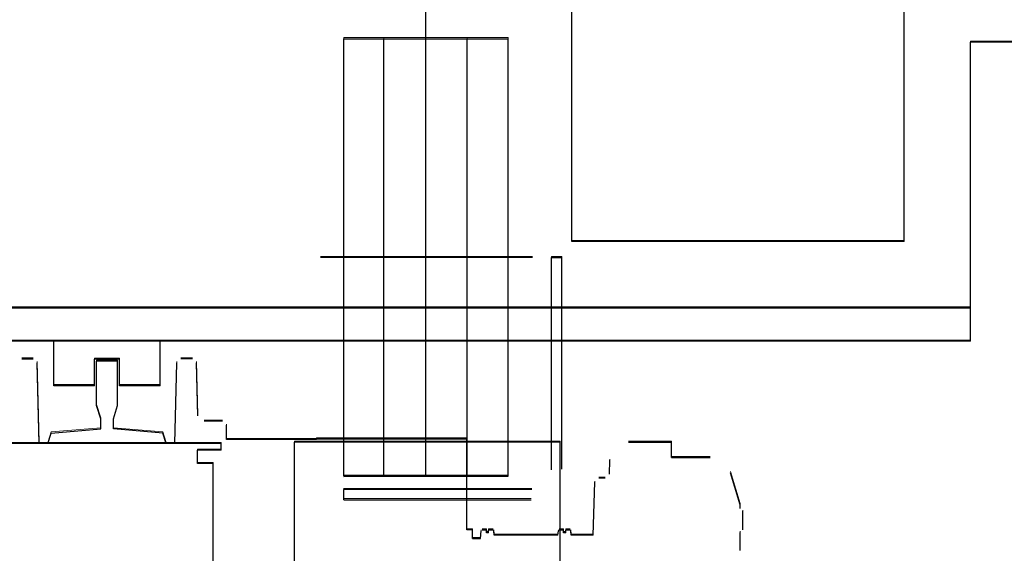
# Model space of a CAD drawing. Header units: millimetres. Extents: x -8642 to 28269, y -6609 to 3701.
# Tile 147 of 256: x 3813 to 3887, y -5170 to -5130. Entities that reach past the tile are written whole.
import ezdxf

# ---------------------------------------------------------------- set-up
doc = ezdxf.new("R2010")
doc.units = ezdxf.units.MM
doc.header["$LTSCALE"] = 1000
doc.header["$MEASUREMENT"] = 0
doc.linetypes.add('rzut 1 pietra$0$ArchiTECH.PC Solid Line Type', pattern=[0])
doc.linetypes.add('SUFIT_1 PIETRO$0$ArchiTECH.PC Solid Line Type', pattern=[0])
doc.layers.add('IS_ARCH', color=254, linetype='Continuous', lineweight=18)
doc.layers.add('SUFIT_1 PIETRO$0$INWENTARYZACJA', color=254, linetype='Continuous')

msp = doc.modelspace()

# ---------------------------------------------------------------- linework, layer by layer
at = {"layer": 'IS_ARCH', "linetype": 'rzut 1 pietra$0$ArchiTECH.PC Solid Line Type'}
for p, q in [((3843.798, -5164.59), (3843.798, -4999.19)), ((3843.798, -5164.59), (3843.798, -4999.19)), ((3843.798, -5164.59), (3843.798, -4999.19)), ((3854.798, -5146.89), (3854.798, -5113.89)), ((3854.798, -5146.89), (3854.798, -5113.89)), ((3854.798, -5146.89), (3854.798, -5113.89)), ((3879.798, -5146.89), (3879.798, -5113.89)), ((3879.798, -5146.89), (3879.798, -5113.89)), ((3879.798, -5146.89), (3879.798, -5113.89)), ((3837.623, -5164.557), (3837.623, -5131.619)), ((3837.623, -5131.619), (3850.003, -5131.619)), ((3837.623, -5164.557), (3837.623, -5131.619)), ((3837.623, -5131.619), (3850.003, -5131.619)), ((3837.623, -5131.619), (3850.003, -5131.619)), ((3837.623, -5164.557), (3837.623, -5131.619)), ((3840.623, -5164.558), (3840.623, -5131.619)), ((3840.623, -5164.558), (3840.623, -5131.619)), ((3840.623, -5164.558), (3840.623, -5131.619)), ((3846.903, -5164.556), (3846.903, -5131.619)), ((3846.903, -5164.556), (3846.903, -5131.619)), ((3846.903, -5164.556), (3846.903, -5131.619)), ((3850.003, -5164.557), (3850.003, -5131.619)), ((3850.003, -5164.557), (3850.003, -5131.619)), ((3850.003, -5164.557), (3850.003, -5131.619)), ((3888.298, -5131.89), (3884.798, -5131.89)), ((3884.798, -5154.39), (3884.798, -5131.89)), ((3888.298, -5131.89), (3884.798, -5131.89)), ((3884.798, -5154.39), (3884.798, -5131.89)), ((3884.798, -5154.39), (3884.798, -5131.89)), ((3888.298, -5131.89), (3884.798, -5131.89)), ((3879.798, -5146.89), (3854.798, -5146.89)), ((3879.798, -5146.89), (3854.798, -5146.89)), ((3879.798, -5146.89), (3854.798, -5146.89)), ((3851.837, -5148.09), (3835.86, -5148.089)), ((3851.837, -5148.09), (3835.86, -5148.089)), ((3851.837, -5148.09), (3835.86, -5148.089)), ((3853.265, -5148.09), (3854.025, -5148.09)), ((3853.265, -5164.058), (3853.265, -5148.09)), ((3853.265, -5148.09), (3854.025, -5148.09)), ((3853.265, -5164.058), (3853.265, -5148.09)), ((3853.265, -5164.058), (3853.265, -5148.09)), ((3853.265, -5148.09), (3854.025, -5148.09)), ((3854.025, -5164.018), (3854.025, -5148.09)), ((3854.025, -5164.018), (3854.025, -5148.09)), ((3854.025, -5164.018), (3854.025, -5148.09)), ((3884.798, -5151.89), (3734.798, -5151.89)), ((3884.798, -5151.89), (3734.798, -5151.89)), ((3884.798, -5151.89), (3734.798, -5151.89)), ((3884.798, -5154.39), (3732.298, -5154.39)), ((3884.798, -5154.39), (3732.298, -5154.39)), ((3884.798, -5154.39), (3732.298, -5154.39)), ((3815.798, -5157.74), (3815.798, -5154.39)), ((3815.798, -5157.74), (3815.798, -5154.39)), ((3815.798, -5157.74), (3815.798, -5154.39)), ((3823.798, -5157.74), (3823.798, -5154.39)), ((3823.798, -5157.74), (3823.798, -5154.39)), ((3823.798, -5157.74), (3823.798, -5154.39)), ((3813.369, -5155.718), (3814.238, -5155.718)), ((3813.369, -5155.718), (3814.238, -5155.718)), ((3813.369, -5155.718), (3814.238, -5155.718)), ((3814.691, -5162.09), (3814.536, -5156.01)), ((3814.691, -5162.09), (3814.536, -5156.01)), ((3814.691, -5162.09), (3814.536, -5156.01)), ((3818.854, -5157.74), (3818.854, -5155.74)), ((3820.742, -5155.74), (3818.854, -5155.74)), ((3818.854, -5157.74), (3818.854, -5155.74)), ((3820.742, -5155.74), (3818.854, -5155.74)), ((3820.742, -5155.74), (3818.854, -5155.74)), ((3818.854, -5157.74), (3818.854, -5155.74)), ((3820.592, -5155.89), (3819.004, -5155.89)), ((3819.004, -5159.23), (3819.004, -5155.89)), ((3820.592, -5155.89), (3819.004, -5155.89)), ((3819.004, -5159.23), (3819.004, -5155.89)), ((3819.004, -5159.23), (3819.004, -5155.89)), ((3820.592, -5155.89), (3819.004, -5155.89)), ((3820.592, -5159.23), (3820.592, -5155.89)), ((3820.592, -5159.23), (3820.592, -5155.89)), ((3820.592, -5159.23), (3820.592, -5155.89)), ((3820.742, -5157.74), (3820.742, -5155.74)), ((3820.742, -5157.74), (3820.742, -5155.74)), ((3820.742, -5157.74), (3820.742, -5155.74)), ((3824.902, -5162.09), (3825.057, -5156.01)), ((3824.902, -5162.09), (3825.057, -5156.01)), ((3824.902, -5162.09), (3825.057, -5156.01)), ((3826.224, -5155.718), (3825.355, -5155.718)), ((3826.224, -5155.718), (3825.355, -5155.718)), ((3826.224, -5155.718), (3825.355, -5155.718)), ((3826.628, -5160.007), (3826.523, -5156.01)), ((3826.628, -5160.007), (3826.523, -5156.01)), ((3826.628, -5160.007), (3826.523, -5156.01)), ((3818.854, -5157.74), (3815.798, -5157.74)), ((3818.854, -5157.74), (3815.798, -5157.74)), ((3818.854, -5157.74), (3815.798, -5157.74)), ((3823.798, -5157.74), (3820.742, -5157.74)), ((3823.798, -5157.74), (3820.742, -5157.74)), ((3823.798, -5157.74), (3820.742, -5157.74)), ((3819.323, -5160.23), (3819.004, -5159.23)), ((3819.323, -5160.23), (3819.004, -5159.23)), ((3819.323, -5160.23), (3819.004, -5159.23)), ((3820.273, -5160.23), (3820.592, -5159.23)), ((3820.273, -5160.23), (3820.592, -5159.23)), ((3820.273, -5160.23), (3820.592, -5159.23)), ((3819.323, -5160.98), (3819.323, -5160.23)), ((3819.323, -5160.98), (3819.323, -5160.23)), ((3819.323, -5160.98), (3819.323, -5160.23)), ((3820.273, -5160.98), (3820.273, -5160.23)), ((3820.273, -5160.98), (3820.273, -5160.23)), ((3820.273, -5160.98), (3820.273, -5160.23)), ((3828.496, -5160.418), (3827.12, -5160.418)), ((3828.496, -5160.418), (3827.12, -5160.418)), ((3828.496, -5160.418), (3827.12, -5160.418)), ((3828.796, -5161.79), (3828.796, -5160.718)), ((3828.796, -5161.79), (3828.796, -5160.718)), ((3828.796, -5161.79), (3828.796, -5160.718)), ((3815.348, -5162.09), (3815.598, -5161.3)), ((3815.348, -5162.09), (3815.598, -5161.3)), ((3815.348, -5162.09), (3815.598, -5161.3)), ((3815.598, -5161.3), (3819.323, -5160.98)), ((3815.598, -5161.3), (3819.323, -5160.98)), ((3815.598, -5161.3), (3819.323, -5160.98)), ((3823.998, -5161.3), (3820.273, -5160.98)), ((3823.998, -5161.3), (3820.273, -5160.98)), ((3823.998, -5161.3), (3820.273, -5160.98)), ((3824.248, -5162.09), (3823.998, -5161.3)), ((3824.248, -5162.09), (3823.998, -5161.3)), ((3824.248, -5162.09), (3823.998, -5161.3)), ((3819.798, -5162.09), (3811.198, -5162.09)), ((3819.798, -5162.09), (3811.198, -5162.09)), ((3819.798, -5162.09), (3811.198, -5162.09)), ((3819.798, -5162.09), (3814.691, -5162.09)), ((3819.798, -5162.09), (3814.691, -5162.09)), ((3819.798, -5162.09), (3814.691, -5162.09)), ((3828.398, -5162.09), (3815.348, -5162.09)), ((3828.398, -5162.09), (3815.348, -5162.09)), ((3828.398, -5162.09), (3815.348, -5162.09)), ((3828.398, -5162.59), (3828.398, -5162.09)), ((3828.398, -5162.59), (3828.398, -5162.09)), ((3828.398, -5162.59), (3828.398, -5162.09)), ((3835.576, -5161.79), (3828.796, -5161.79)), ((3835.576, -5161.79), (3828.796, -5161.79)), ((3835.576, -5161.79), (3828.796, -5161.79)), ((3833.898, -5186.49), (3833.898, -5161.99)), ((3853.898, -5161.99), (3833.898, -5161.99)), ((3833.898, -5186.49), (3833.898, -5161.99)), ((3853.898, -5161.99), (3833.898, -5161.99)), ((3853.898, -5161.99), (3833.898, -5161.99)), ((3833.898, -5186.49), (3833.898, -5161.99)), ((3835.576, -5161.743), (3846.879, -5161.743)), ((3835.576, -5161.79), (3835.576, -5161.743)), ((3835.576, -5161.743), (3846.879, -5161.743)), ((3835.576, -5161.79), (3835.576, -5161.743)), ((3835.576, -5161.79), (3835.576, -5161.743)), ((3835.576, -5161.743), (3846.879, -5161.743)), ((3846.879, -5168.593), (3846.879, -5161.743)), ((3846.879, -5168.593), (3846.879, -5161.743)), ((3846.879, -5168.593), (3846.879, -5161.743)), ((3853.898, -5186.49), (3853.898, -5161.99)), ((3853.898, -5186.49), (3853.898, -5161.99)), ((3853.898, -5186.49), (3853.898, -5161.99)), ((3859.048, -5161.993), (3862.296, -5161.993)), ((3859.048, -5161.993), (3862.296, -5161.993)), ((3859.048, -5161.993), (3862.296, -5161.993)), ((3862.296, -5163.143), (3862.296, -5161.993)), ((3862.296, -5163.143), (3862.296, -5161.993)), ((3862.296, -5163.143), (3862.296, -5161.993)), ((3828.398, -5162.59), (3826.598, -5162.59)), ((3826.598, -5163.59), (3826.598, -5162.59)), ((3828.398, -5162.59), (3826.598, -5162.59)), ((3826.598, -5163.59), (3826.598, -5162.59)), ((3826.598, -5163.59), (3826.598, -5162.59)), ((3828.398, -5162.59), (3826.598, -5162.59)), ((3827.798, -5163.59), (3826.598, -5163.59)), ((3827.798, -5163.59), (3826.598, -5163.59)), ((3827.798, -5163.59), (3826.598, -5163.59)), ((3827.798, -5180.19), (3827.798, -5163.59)), ((3827.798, -5180.19), (3827.798, -5163.59)), ((3827.798, -5180.19), (3827.798, -5163.59)), ((3857.613, -5164.393), (3857.649, -5163.344)), ((3857.613, -5164.393), (3857.649, -5163.344)), ((3857.613, -5164.393), (3857.649, -5163.344)), ((3862.296, -5163.143), (3865.203, -5163.143)), ((3862.296, -5163.143), (3865.203, -5163.143)), ((3862.296, -5163.143), (3865.203, -5163.143)), ((3850.003, -5164.557), (3837.623, -5164.557)), ((3837.623, -5164.559), (3850.003, -5164.557)), ((3850.003, -5164.557), (3837.623, -5164.557)), ((3837.623, -5164.559), (3850.003, -5164.557)), ((3837.623, -5164.559), (3850.003, -5164.557)), ((3850.003, -5164.557), (3837.623, -5164.557)), ((3867.459, -5166.693), (3866.736, -5164.283)), ((3867.459, -5166.693), (3866.736, -5164.283)), ((3867.459, -5166.693), (3866.736, -5164.283)), ((3856.406, -5168.993), (3856.511, -5164.994)), ((3856.406, -5168.993), (3856.511, -5164.994)), ((3856.406, -5168.993), (3856.511, -5164.994)), ((3857.303, -5164.693), (3856.821, -5164.693)), ((3857.303, -5164.693), (3856.821, -5164.693)), ((3857.303, -5164.693), (3856.821, -5164.693)), ((3837.623, -5166.318), (3837.623, -5165.538)), ((3837.623, -5166.318), (3837.623, -5165.538)), ((3837.623, -5166.318), (3837.623, -5165.538)), ((3851.765, -5165.558), (3837.623, -5165.558)), ((3851.765, -5165.558), (3837.623, -5165.558)), ((3851.765, -5165.558), (3837.623, -5165.558)), ((3837.623, -5166.318), (3851.725, -5166.318)), ((3837.623, -5166.318), (3851.725, -5166.318)), ((3837.623, -5166.318), (3851.725, -5166.318)), ((3867.459, -5166.979), (3867.459, -5166.693)), ((3867.459, -5166.979), (3867.459, -5166.693)), ((3867.459, -5166.979), (3867.459, -5166.693)), ((3867.659, -5168.579), (3867.659, -5167.179)), ((3867.659, -5168.579), (3867.659, -5167.179)), ((3867.659, -5168.579), (3867.659, -5167.179)), ((3847.318, -5168.593), (3846.879, -5168.593)), ((3847.318, -5168.593), (3846.879, -5168.593)), ((3847.318, -5168.593), (3846.879, -5168.593)), ((3847.318, -5169.243), (3847.318, -5168.593)), ((3847.318, -5169.243), (3847.318, -5168.593)), ((3847.318, -5169.243), (3847.318, -5168.593)), ((3847.923, -5169.243), (3847.974, -5168.663)), ((3847.923, -5169.243), (3847.974, -5168.663)), ((3847.923, -5169.243), (3847.974, -5168.663)), ((3848.365, -5168.603), (3848.034, -5168.603)), ((3848.365, -5168.603), (3848.034, -5168.603)), ((3848.365, -5168.603), (3848.034, -5168.603)), ((3848.365, -5168.803), (3848.365, -5168.603)), ((3848.365, -5168.803), (3848.365, -5168.603)), ((3848.365, -5168.803), (3848.365, -5168.603)), ((3848.525, -5168.803), (3848.365, -5168.803)), ((3848.525, -5168.803), (3848.365, -5168.803)), ((3848.525, -5168.803), (3848.365, -5168.803)), ((3848.856, -5168.603), (3848.525, -5168.603)), ((3848.525, -5168.803), (3848.525, -5168.603)), ((3848.856, -5168.603), (3848.525, -5168.603)), ((3848.525, -5168.803), (3848.525, -5168.603)), ((3848.525, -5168.803), (3848.525, -5168.603)), ((3848.856, -5168.603), (3848.525, -5168.603)), ((3848.945, -5168.993), (3848.916, -5168.663)), ((3848.945, -5168.993), (3848.916, -5168.663)), ((3848.945, -5168.993), (3848.916, -5168.663)), ((3853.745, -5168.993), (3848.945, -5168.993)), ((3853.745, -5168.993), (3848.945, -5168.993)), ((3853.745, -5168.993), (3848.945, -5168.993)), ((3853.745, -5168.993), (3853.774, -5168.663)), ((3853.745, -5168.993), (3853.774, -5168.663)), ((3853.745, -5168.993), (3853.774, -5168.663)), ((3854.165, -5168.603), (3853.834, -5168.603)), ((3854.165, -5168.603), (3853.834, -5168.603)), ((3854.165, -5168.603), (3853.834, -5168.603)), ((3854.165, -5168.803), (3854.165, -5168.603)), ((3854.165, -5168.803), (3854.165, -5168.603)), ((3854.165, -5168.803), (3854.165, -5168.603)), ((3854.325, -5168.803), (3854.165, -5168.803)), ((3854.325, -5168.803), (3854.165, -5168.803)), ((3854.325, -5168.803), (3854.165, -5168.803)), ((3854.325, -5168.803), (3854.325, -5168.603)), ((3854.656, -5168.603), (3854.325, -5168.603)), ((3854.325, -5168.803), (3854.325, -5168.603)), ((3854.656, -5168.603), (3854.325, -5168.603)), ((3854.656, -5168.603), (3854.325, -5168.603)), ((3854.325, -5168.803), (3854.325, -5168.603)), ((3854.745, -5168.993), (3854.716, -5168.663)), ((3854.745, -5168.993), (3854.716, -5168.663)), ((3854.745, -5168.993), (3854.716, -5168.663)), ((3856.406, -5168.993), (3854.745, -5168.993)), ((3856.406, -5168.993), (3854.745, -5168.993)), ((3856.406, -5168.993), (3854.745, -5168.993)), ((3867.459, -5170.143), (3867.459, -5168.779)), ((3867.459, -5170.143), (3867.459, -5168.779)), ((3867.459, -5170.143), (3867.459, -5168.779)), ((3847.318, -5169.243), (3847.923, -5169.243)), ((3847.318, -5169.243), (3847.923, -5169.243)), ((3847.318, -5169.243), (3847.923, -5169.243))]:
    msp.add_line(p, q, dxfattribs=at)
at = {"layer": 'SUFIT_1 PIETRO$0$INWENTARYZACJA', "linetype": 'SUFIT_1 PIETRO$0$ArchiTECH.PC Solid Line Type'}
for p, q in [((3843.798, -5164.673), (3843.798, -4999.273)), ((3843.798, -5164.673), (3843.798, -4999.273)), ((3843.798, -5164.673), (3843.798, -4999.273)), ((3854.798, -5146.973), (3854.798, -5113.973)), ((3854.798, -5146.973), (3854.798, -5113.973)), ((3854.798, -5146.973), (3854.798, -5113.973)), ((3879.798, -5146.973), (3879.798, -5113.973)), ((3879.798, -5146.973), (3879.798, -5113.973)), ((3879.798, -5146.973), (3879.798, -5113.973)), ((3837.623, -5164.64), (3837.623, -5131.703)), ((3837.623, -5131.703), (3850.003, -5131.703)), ((3837.623, -5131.703), (3850.003, -5131.703)), ((3837.623, -5164.64), (3837.623, -5131.703)), ((3837.623, -5131.703), (3850.003, -5131.703)), ((3837.623, -5164.64), (3837.623, -5131.703)), ((3840.623, -5164.642), (3840.623, -5131.703)), ((3840.623, -5164.642), (3840.623, -5131.703)), ((3840.623, -5164.642), (3840.623, -5131.703)), ((3846.903, -5164.64), (3846.903, -5131.703)), ((3846.903, -5164.64), (3846.903, -5131.703)), ((3846.903, -5164.64), (3846.903, -5131.703)), ((3850.003, -5164.64), (3850.003, -5131.703)), ((3850.003, -5164.64), (3850.003, -5131.703)), ((3850.003, -5164.64), (3850.003, -5131.703)), ((3888.298, -5131.973), (3884.798, -5131.973)), ((3884.798, -5154.473), (3884.798, -5131.973)), ((3884.798, -5154.473), (3884.798, -5131.973)), ((3888.298, -5131.973), (3884.798, -5131.973)), ((3884.798, -5154.473), (3884.798, -5131.973)), ((3888.298, -5131.973), (3884.798, -5131.973)), ((3879.798, -5146.973), (3854.798, -5146.973)), ((3879.798, -5146.973), (3854.798, -5146.973)), ((3879.798, -5146.973), (3854.798, -5146.973)), ((3851.837, -5148.174), (3835.86, -5148.173)), ((3851.837, -5148.174), (3835.86, -5148.173)), ((3851.837, -5148.174), (3835.86, -5148.173)), ((3853.265, -5148.174), (3854.025, -5148.174)), ((3853.265, -5164.142), (3853.265, -5148.174)), ((3853.265, -5164.142), (3853.265, -5148.174)), ((3853.265, -5148.174), (3854.025, -5148.174)), ((3853.265, -5164.142), (3853.265, -5148.174)), ((3853.265, -5148.174), (3854.025, -5148.174)), ((3854.025, -5164.102), (3854.025, -5148.174)), ((3854.025, -5164.102), (3854.025, -5148.174)), ((3854.025, -5164.102), (3854.025, -5148.174)), ((3884.798, -5151.973), (3734.798, -5151.973)), ((3884.798, -5151.973), (3734.798, -5151.973)), ((3884.798, -5151.973), (3734.798, -5151.973)), ((3884.798, -5154.473), (3732.298, -5154.473)), ((3884.798, -5154.473), (3732.298, -5154.473)), ((3884.798, -5154.473), (3732.298, -5154.473)), ((3815.798, -5157.823), (3815.798, -5154.473)), ((3815.798, -5157.823), (3815.798, -5154.473)), ((3815.798, -5157.823), (3815.798, -5154.473)), ((3823.798, -5157.823), (3823.798, -5154.473)), ((3823.798, -5157.823), (3823.798, -5154.473)), ((3823.798, -5157.823), (3823.798, -5154.473)), ((3813.369, -5155.801), (3814.238, -5155.801)), ((3813.369, -5155.801), (3814.238, -5155.801)), ((3813.369, -5155.801), (3814.238, -5155.801)), ((3814.691, -5162.173), (3814.536, -5156.094)), ((3814.691, -5162.173), (3814.536, -5156.094)), ((3814.691, -5162.173), (3814.536, -5156.094)), ((3818.854, -5157.823), (3818.854, -5155.823)), ((3820.742, -5155.823), (3818.854, -5155.823)), ((3820.742, -5155.823), (3818.854, -5155.823)), ((3818.854, -5157.823), (3818.854, -5155.823)), ((3820.742, -5155.823), (3818.854, -5155.823)), ((3818.854, -5157.823), (3818.854, -5155.823)), ((3820.592, -5155.973), (3819.004, -5155.973)), ((3819.004, -5159.313), (3819.004, -5155.973)), ((3819.004, -5159.313), (3819.004, -5155.973)), ((3820.592, -5155.973), (3819.004, -5155.973)), ((3819.004, -5159.313), (3819.004, -5155.973)), ((3820.592, -5155.973), (3819.004, -5155.973)), ((3820.592, -5159.313), (3820.592, -5155.973)), ((3820.592, -5159.313), (3820.592, -5155.973)), ((3820.592, -5159.313), (3820.592, -5155.973)), ((3820.742, -5157.823), (3820.742, -5155.823)), ((3820.742, -5157.823), (3820.742, -5155.823)), ((3820.742, -5157.823), (3820.742, -5155.823)), ((3824.902, -5162.173), (3825.057, -5156.094)), ((3824.902, -5162.173), (3825.057, -5156.094)), ((3824.902, -5162.173), (3825.057, -5156.094)), ((3826.224, -5155.801), (3825.355, -5155.801)), ((3826.224, -5155.801), (3825.355, -5155.801)), ((3826.224, -5155.801), (3825.355, -5155.801)), ((3826.628, -5160.091), (3826.523, -5156.094)), ((3826.628, -5160.091), (3826.523, -5156.094)), ((3826.628, -5160.091), (3826.523, -5156.094)), ((3818.854, -5157.823), (3815.798, -5157.823)), ((3818.854, -5157.823), (3815.798, -5157.823)), ((3818.854, -5157.823), (3815.798, -5157.823)), ((3823.798, -5157.823), (3820.742, -5157.823)), ((3823.798, -5157.823), (3820.742, -5157.823)), ((3823.798, -5157.823), (3820.742, -5157.823)), ((3819.323, -5160.313), (3819.004, -5159.313)), ((3819.323, -5160.313), (3819.004, -5159.313)), ((3819.323, -5160.313), (3819.004, -5159.313)), ((3820.273, -5160.313), (3820.592, -5159.313)), ((3820.273, -5160.313), (3820.592, -5159.313)), ((3820.273, -5160.313), (3820.592, -5159.313)), ((3819.323, -5161.063), (3819.323, -5160.313)), ((3819.323, -5161.063), (3819.323, -5160.313)), ((3819.323, -5161.063), (3819.323, -5160.313)), ((3820.273, -5161.063), (3820.273, -5160.313)), ((3820.273, -5161.063), (3820.273, -5160.313)), ((3820.273, -5161.063), (3820.273, -5160.313)), ((3828.496, -5160.501), (3827.12, -5160.501)), ((3828.496, -5160.501), (3827.12, -5160.501)), ((3828.496, -5160.501), (3827.12, -5160.501)), ((3828.796, -5161.873), (3828.796, -5160.801)), ((3828.796, -5161.873), (3828.796, -5160.801)), ((3828.796, -5161.873), (3828.796, -5160.801)), ((3815.348, -5162.173), (3815.598, -5161.383)), ((3815.348, -5162.173), (3815.598, -5161.383)), ((3815.348, -5162.173), (3815.598, -5161.383)), ((3815.598, -5161.383), (3819.323, -5161.063)), ((3815.598, -5161.383), (3819.323, -5161.063)), ((3815.598, -5161.383), (3819.323, -5161.063)), ((3823.998, -5161.383), (3820.273, -5161.063)), ((3823.998, -5161.383), (3820.273, -5161.063)), ((3823.998, -5161.383), (3820.273, -5161.063)), ((3824.248, -5162.173), (3823.998, -5161.383)), ((3824.248, -5162.173), (3823.998, -5161.383)), ((3824.248, -5162.173), (3823.998, -5161.383)), ((3819.798, -5162.173), (3811.198, -5162.173)), ((3819.798, -5162.173), (3811.198, -5162.173)), ((3819.798, -5162.173), (3811.198, -5162.173)), ((3819.798, -5162.173), (3814.691, -5162.173)), ((3819.798, -5162.173), (3814.691, -5162.173)), ((3819.798, -5162.173), (3814.691, -5162.173)), ((3828.398, -5162.173), (3815.348, -5162.173)), ((3828.398, -5162.173), (3815.348, -5162.173)), ((3828.398, -5162.173), (3815.348, -5162.173)), ((3828.398, -5162.673), (3828.398, -5162.173)), ((3828.398, -5162.673), (3828.398, -5162.173)), ((3828.398, -5162.673), (3828.398, -5162.173)), ((3835.576, -5161.873), (3828.796, -5161.873)), ((3835.576, -5161.873), (3828.796, -5161.873)), ((3835.576, -5161.873), (3828.796, -5161.873)), ((3833.898, -5186.573), (3833.898, -5162.073)), ((3853.898, -5162.073), (3833.898, -5162.073)), ((3853.898, -5162.073), (3833.898, -5162.073)), ((3833.898, -5186.573), (3833.898, -5162.073)), ((3853.898, -5162.073), (3833.898, -5162.073)), ((3833.898, -5186.573), (3833.898, -5162.073)), ((3835.576, -5161.826), (3846.879, -5161.826)), ((3835.576, -5161.873), (3835.576, -5161.826)), ((3835.576, -5161.873), (3835.576, -5161.826)), ((3835.576, -5161.826), (3846.879, -5161.826)), ((3835.576, -5161.873), (3835.576, -5161.826)), ((3835.576, -5161.826), (3846.879, -5161.826)), ((3846.879, -5168.676), (3846.879, -5161.826)), ((3846.879, -5168.676), (3846.879, -5161.826)), ((3846.879, -5168.676), (3846.879, -5161.826)), ((3853.898, -5186.573), (3853.898, -5162.073)), ((3853.898, -5186.573), (3853.898, -5162.073)), ((3853.898, -5186.573), (3853.898, -5162.073)), ((3859.048, -5162.076), (3862.296, -5162.076)), ((3859.048, -5162.076), (3862.296, -5162.076)), ((3859.048, -5162.076), (3862.296, -5162.076)), ((3862.296, -5163.226), (3862.296, -5162.076)), ((3862.296, -5163.226), (3862.296, -5162.076)), ((3862.296, -5163.226), (3862.296, -5162.076)), ((3828.398, -5162.673), (3826.598, -5162.673)), ((3826.598, -5163.673), (3826.598, -5162.673)), ((3826.598, -5163.673), (3826.598, -5162.673)), ((3828.398, -5162.673), (3826.598, -5162.673)), ((3826.598, -5163.673), (3826.598, -5162.673)), ((3828.398, -5162.673), (3826.598, -5162.673)), ((3827.798, -5163.673), (3826.598, -5163.673)), ((3827.798, -5163.673), (3826.598, -5163.673)), ((3827.798, -5163.673), (3826.598, -5163.673)), ((3827.798, -5180.273), (3827.798, -5163.673)), ((3827.798, -5180.273), (3827.798, -5163.673)), ((3827.798, -5180.273), (3827.798, -5163.673)), ((3857.613, -5164.477), (3857.649, -5163.428)), ((3857.613, -5164.477), (3857.649, -5163.428)), ((3857.613, -5164.477), (3857.649, -5163.428)), ((3862.296, -5163.226), (3865.203, -5163.226)), ((3862.296, -5163.226), (3865.203, -5163.226)), ((3862.296, -5163.226), (3865.203, -5163.226)), ((3867.459, -5166.776), (3866.736, -5164.367)), ((3867.459, -5166.776), (3866.736, -5164.367)), ((3867.459, -5166.776), (3866.736, -5164.367)), ((3850.003, -5164.64), (3837.623, -5164.64)), ((3837.623, -5164.643), (3850.003, -5164.64)), ((3837.623, -5164.643), (3850.003, -5164.64)), ((3850.003, -5164.64), (3837.623, -5164.64)), ((3837.623, -5164.643), (3850.003, -5164.64)), ((3850.003, -5164.64), (3837.623, -5164.64)), ((3856.406, -5169.076), (3856.511, -5165.078)), ((3856.406, -5169.076), (3856.511, -5165.078)), ((3856.406, -5169.076), (3856.511, -5165.078)), ((3857.303, -5164.776), (3856.821, -5164.776)), ((3857.303, -5164.776), (3856.821, -5164.776)), ((3857.303, -5164.776), (3856.821, -5164.776)), ((3837.623, -5166.402), (3837.623, -5165.622)), ((3837.623, -5166.402), (3837.623, -5165.622)), ((3837.623, -5166.402), (3837.623, -5165.622)), ((3851.765, -5165.642), (3837.623, -5165.642)), ((3851.765, -5165.642), (3837.623, -5165.642)), ((3851.765, -5165.642), (3837.623, -5165.642)), ((3837.623, -5166.402), (3851.725, -5166.402)), ((3837.623, -5166.402), (3851.725, -5166.402)), ((3837.623, -5166.402), (3851.725, -5166.402)), ((3867.459, -5167.063), (3867.459, -5166.776)), ((3867.459, -5167.063), (3867.459, -5166.776)), ((3867.459, -5167.063), (3867.459, -5166.776)), ((3867.659, -5168.663), (3867.659, -5167.263)), ((3867.659, -5168.663), (3867.659, -5167.263)), ((3867.659, -5168.663), (3867.659, -5167.263)), ((3847.318, -5168.676), (3846.879, -5168.676)), ((3847.318, -5168.676), (3846.879, -5168.676)), ((3847.318, -5168.676), (3846.879, -5168.676)), ((3847.318, -5169.326), (3847.318, -5168.676)), ((3847.318, -5169.326), (3847.318, -5168.676)), ((3847.318, -5169.326), (3847.318, -5168.676)), ((3847.923, -5169.326), (3847.974, -5168.746)), ((3847.923, -5169.326), (3847.974, -5168.746)), ((3847.923, -5169.326), (3847.974, -5168.746)), ((3848.365, -5168.686), (3848.034, -5168.686)), ((3848.365, -5168.686), (3848.034, -5168.686)), ((3848.365, -5168.686), (3848.034, -5168.686)), ((3848.365, -5168.886), (3848.365, -5168.686)), ((3848.365, -5168.886), (3848.365, -5168.686)), ((3848.365, -5168.886), (3848.365, -5168.686)), ((3848.525, -5168.886), (3848.365, -5168.886)), ((3848.525, -5168.886), (3848.365, -5168.886)), ((3848.525, -5168.886), (3848.365, -5168.886)), ((3848.856, -5168.686), (3848.525, -5168.686)), ((3848.525, -5168.886), (3848.525, -5168.686)), ((3848.525, -5168.886), (3848.525, -5168.686)), ((3848.856, -5168.686), (3848.525, -5168.686)), ((3848.525, -5168.886), (3848.525, -5168.686)), ((3848.856, -5168.686), (3848.525, -5168.686)), ((3848.945, -5169.076), (3848.916, -5168.746)), ((3848.945, -5169.076), (3848.916, -5168.746)), ((3848.945, -5169.076), (3848.916, -5168.746)), ((3853.745, -5169.076), (3853.774, -5168.746)), ((3853.745, -5169.076), (3853.774, -5168.746)), ((3853.745, -5169.076), (3853.774, -5168.746)), ((3854.165, -5168.686), (3853.834, -5168.686)), ((3854.165, -5168.686), (3853.834, -5168.686)), ((3854.165, -5168.686), (3853.834, -5168.686)), ((3854.165, -5168.886), (3854.165, -5168.686)), ((3854.165, -5168.886), (3854.165, -5168.686)), ((3854.165, -5168.886), (3854.165, -5168.686)), ((3854.325, -5168.886), (3854.165, -5168.886)), ((3854.325, -5168.886), (3854.165, -5168.886)), ((3854.325, -5168.886), (3854.165, -5168.886)), ((3854.325, -5168.886), (3854.325, -5168.686)), ((3854.656, -5168.686), (3854.325, -5168.686)), ((3854.656, -5168.686), (3854.325, -5168.686)), ((3854.325, -5168.886), (3854.325, -5168.686)), ((3854.656, -5168.686), (3854.325, -5168.686)), ((3854.325, -5168.886), (3854.325, -5168.686)), ((3854.745, -5169.076), (3854.716, -5168.746)), ((3854.745, -5169.076), (3854.716, -5168.746)), ((3854.745, -5169.076), (3854.716, -5168.746)), ((3867.459, -5170.226), (3867.459, -5168.863)), ((3867.459, -5170.226), (3867.459, -5168.863)), ((3867.459, -5170.226), (3867.459, -5168.863)), ((3847.318, -5169.326), (3847.923, -5169.326)), ((3847.318, -5169.326), (3847.923, -5169.326)), ((3847.318, -5169.326), (3847.923, -5169.326)), ((3853.745, -5169.076), (3848.945, -5169.076)), ((3853.745, -5169.076), (3848.945, -5169.076)), ((3853.745, -5169.076), (3848.945, -5169.076)), ((3856.406, -5169.076), (3854.745, -5169.076)), ((3856.406, -5169.076), (3854.745, -5169.076)), ((3856.406, -5169.076), (3854.745, -5169.076))]:
    msp.add_line(p, q, dxfattribs=at)

doc.saveas('drawing.dxf')
